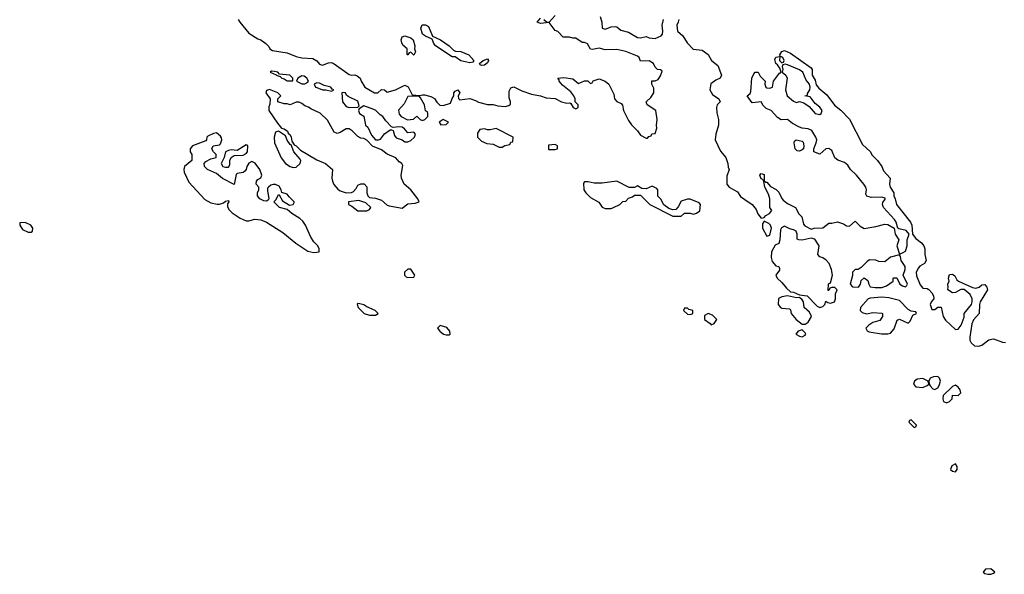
# Model space of a CAD drawing. Header units: inches. Extents: x 2221774 to 2440637, y 201306 to 357559.
# Tile 14 of 245: x 2235072 to 2241763, y 269096 to 272868. Entities that reach past the tile are written whole.
import ezdxf

# ---------------------------------------------------------------- set-up
doc = ezdxf.new("R2010")
doc.units = ezdxf.units.IN
doc.header["$MEASUREMENT"] = 0
for name, color, linetype in [('C2237', 7, 'Continuous'), ('C2246', 7, 'Continuous'), ('C2247', 7, 'Continuous')]:
    doc.layers.add(name, color=color, linetype=linetype)

msp = doc.modelspace()

# ---------------------------------------------------------------- linework, layer by layer
at = {"layer": 'C2237', "color": 5, "elevation": 20}
for points in [[(2236556, 272870), (2236566.8, 272850), (2236630, 272776), (2236690, 272738.8), (2236710, 272731), (2236745.2, 272705.2), (2236764.9, 272684.9), (2236771, 272670), (2236790, 272657.3), (2236890, 272642), (2236950, 272617.3), (2236990, 272608), (2237064.5, 272604.5), (2237090, 272587.3), (2237110, 272565.5), (2237130, 272559.1), (2237170, 272574.8), (2237190, 272576.3), (2237208.3, 272568.3), (2237310, 272496), (2237330, 272491), (2237350, 272494), (2237365.2, 272485.2), (2237384.7, 272470), (2237392, 272450), (2237418, 272410), (2237482, 272370), (2237506, 272370), (2237530, 272394), (2237550, 272392), (2237570, 272374), (2237626, 272390), (2237690, 272422), (2237710.9, 272410.9), (2237738, 272358), (2237790, 272352), (2237810, 272358), (2237823.1, 272356.9), (2237866.4, 272346.4), (2237890, 272332), (2237906, 272306), (2237926, 272286), (2237950, 272284), (2237999.3, 272300.7), (2238010, 272332), (2238022, 272350), (2238022, 272370), (2238030, 272382), (2238050, 272391.3), (2238062, 272370), (2238052, 272350), (2238052.7, 272332.7), (2238063.6, 272323.6), (2238130, 272331.3), (2238170, 272318), (2238190, 272306), (2238250, 272291), (2238290, 272291), (2238322, 272282), (2238370, 272278), (2238396.4, 272283.6), (2238407.3, 272292.7), (2238408, 272310), (2238397.2, 272337.2), (2238397.2, 272382.8), (2238410, 272404.7), (2238430, 272410.7), (2238483.4, 272383.4), (2238550, 272360.7), (2238610, 272350.8), (2238650, 272336), (2238711.1, 272331.1), (2238754, 272310), (2238790, 272301), (2238810, 272302), (2238818, 272298), (2238834, 272270), (2238850, 272262), (2238866, 272270), (2238866, 272290), (2238846, 272310), (2238846, 272330), (2238838, 272350), (2238817.5, 272377.5), (2238761.5, 272421.5), (2238738, 272450), (2238738, 272458), (2238728.7, 272471.3), (2238770, 272474.8), (2238830, 272464.7), (2238870, 272434), (2238910, 272452), (2238931.6, 272451.6), (2238950, 272434), (2238962, 272438), (2238968.4, 272451.6), (2239010, 272464.7), (2239050, 272450.7), (2239074.8, 272430), (2239110, 272362), (2239114.8, 272330), (2239130, 272311), (2239158, 272298), (2239167.7, 272287.7), (2239176, 272250), (2239210, 272182), (2239230, 272152), (2239271.1, 272111.1), (2239290, 272082), (2239330, 272062), (2239338, 272062), (2239347.3, 272072.7), (2239362, 272078), (2239368.4, 272091.6), (2239390, 272094), (2239402, 272130), (2239399, 272150), (2239404, 272190), (2239395.3, 272250), (2239335.3, 272290), (2239329, 272310), (2239360.2, 272339.8), (2239382, 272370), (2239382, 272402), (2239368, 272430), (2239368.4, 272451.6), (2239390, 272452), (2239410, 272462), (2239426, 272486), (2239438, 272518), (2239427.3, 272527.3), (2239406, 272530), (2239390, 272546), (2239378, 272570), (2239350, 272588.7), (2239290, 272586), (2239282, 272610), (2239270, 272619), (2239190, 272652.7), (2239130, 272665.2), (2239050, 272662), (2239010, 272673.2), (2238964.7, 272664.7), (2238950, 272668), (2238930, 272704), (2238910, 272712.7), (2238893.6, 272713.6), (2238850, 272742), (2238830, 272742), (2238809.1, 272749.1), (2238766, 272750), (2238728.4, 272788.4), (2238710, 272795.3), (2238670, 272848.7), (2238610, 272841.2), (2238589.2, 272850), (2238610, 272878)], [(2238634, 272870), (2238652.7, 272852.7), (2238670, 272852), (2238710, 272897.3)], [(2239016, 272890), (2239026.8, 272850), (2239031, 272811), (2239050, 272802.8), (2239090, 272819.1), (2239120.7, 272820.7), (2239130, 272818.8), (2239156.7, 272796.7), (2239210, 272782), (2239270, 272746.4), (2239290, 272744.4), (2239330, 272754), (2239350, 272744.9), (2239390, 272740.7), (2239430, 272758.8), (2239439.3, 272770), (2239442.7, 272790), (2239437.2, 272830), (2239446, 272870)], [(2239550.7, 272870), (2239546.8, 272850), (2239536.3, 272830), (2239542, 272790), (2239578.8, 272758.8), (2239607.3, 272710), (2239648.5, 272668.5), (2239710, 272661), (2239750, 272631), (2239774, 272590), (2239815.5, 272555.5), (2239841, 272490), (2239832, 272470), (2239802.5, 272457.5), (2239768.5, 272431.5), (2239761.6, 272390), (2239779.5, 272359.5), (2239822, 272330), (2239831.3, 272310), (2239811.3, 272290), (2239807.3, 272270), (2239810, 272234), (2239821, 272190), (2239821, 272150), (2239802.8, 272090), (2239798.8, 272050), (2239834.4, 271974.4), (2239870.9, 271930.9), (2239884.7, 271890), (2239885.4, 271865.4), (2239892, 271850), (2239876.9, 271803.1), (2239878, 271750), (2239892, 271730), (2239950, 271698), (2239970, 271666), (2240000, 271645.4)]]:
    msp.add_lwpolyline(points, dxfattribs=at)
for points in [[(2238130, 272575.3), (2238070, 272589), (2238030, 272615.3), (2238010, 272615.3), (2237898, 272690), (2237885.2, 272705.2), (2237875.3, 272735.3), (2237830, 272755.3), (2237808.7, 272770), (2237798, 272810), (2237807.3, 272832.7), (2237830, 272834), (2237850, 272822), (2237876, 272756), (2237931, 272730), (2237990, 272690.7), (2238020.5, 272660.5), (2238033.4, 272653.4), (2238070, 272650.5), (2238124.7, 272630), (2238158, 272590), (2238150, 272578)], [(2237750, 272626), (2237730, 272646), (2237718, 272642), (2237710, 272628), (2237706, 272630), (2237706, 272670), (2237675.3, 272695.3), (2237668.7, 272710), (2237664, 272730), (2237670, 272751.3), (2237690, 272758), (2237730, 272744.7), (2237744.7, 272730), (2237758, 272690), (2237754, 272670), (2237762, 272650)], [(2238210, 272555.3), (2238200.2, 272560.2), (2238195.3, 272570), (2238222, 272590), (2238250, 272601), (2238257.3, 272590), (2238250, 272575.3), (2238230, 272559)], [(2236782, 272518), (2236774, 272510), (2236814, 272494), (2236814, 272490), (2236842, 272482), (2236854, 272470), (2236870, 272466), (2236890, 272451.3), (2236910, 272451.3), (2236927.3, 272452.7), (2236928.7, 272470), (2236908, 272490), (2236838, 272498), (2236826, 272510), (2236803.6, 272516.4)], [(2236990, 272485.2), (2236962, 272470), (2236952, 272450), (2236990, 272431), (2237010, 272431.3), (2237030, 272442), (2237035.3, 272450), (2237024, 272470), (2237004.7, 272484.7)], [(2237090, 272439), (2237072, 272430), (2237082, 272410), (2237090, 272406), (2237130, 272392), (2237152, 272392), (2237190, 272382), (2237206, 272390), (2237195.3, 272395.3), (2237186, 272410), (2237141.2, 272421.2), (2237110, 272437.2)], [(2236770, 272394), (2236750, 272386), (2236744.7, 272370), (2236774, 272330), (2236772.7, 272292.7), (2236764.7, 272275.3), (2236764.7, 272250), (2236823.8, 272163.8), (2236850.7, 272130.7), (2236870, 272124.7), (2236890.8, 272110), (2236895.3, 272095.3), (2236910, 272084.7), (2236917.3, 272070), (2236922, 272042), (2236936.9, 272016.9), (2236950, 272011), (2236979.8, 271979.8), (2237090, 271914), (2237150.4, 271890.4), (2237198, 271850), (2237194, 271790), (2237197.3, 271770), (2237206, 271746), (2237234.6, 271714.6), (2237250, 271704), (2237290, 271690.6), (2237326.3, 271693.7), (2237339.5, 271700.5), (2237359.3, 271720.7), (2237370, 271742), (2237390, 271751.3), (2237411.6, 271751.6), (2237431.6, 271731.6), (2237431.3, 271690), (2237438, 271670), (2237450, 271658), (2237490, 271654), (2237530, 271640.5), (2237570, 271606.8), (2237582.5, 271602.5), (2237670, 271586.8), (2237710, 271616), (2237760.4, 271619.6), (2237786, 271630), (2237778, 271650), (2237729.2, 271710), (2237684.5, 271750), (2237666.6, 271790), (2237663.7, 271810), (2237676, 271876), (2237669.1, 271889.1), (2237650, 271902), (2237629, 271929), (2237570, 271954), (2237530, 271982), (2237470, 272008.7), (2237430, 272048.7), (2237410, 272059), (2237390, 272062), (2237370, 272074), (2237332.3, 272112.3), (2237310, 272125.2), (2237290, 272126.6), (2237250, 272101.2), (2237230, 272094), (2237210, 272104), (2237164.5, 272184.5), (2237112.7, 272232.7), (2237050, 272262), (2237034, 272274), (2237010, 272282), (2236990, 272298), (2236970, 272306), (2236950, 272306), (2236910, 272289.2), (2236890, 272295.3), (2236870, 272295.3), (2236826, 272310), (2236826, 272330), (2236846, 272350), (2236826, 272370)], [(2237270, 272373.2), (2237262, 272370), (2237266, 272310), (2237290, 272278), (2237310, 272271), (2237370, 272274), (2237378, 272282), (2237370, 272313.2), (2237304.7, 272344.7), (2237293.6, 272353.6), (2237286, 272370)], [(2237787.3, 272347.3), (2237710, 272346), (2237685.4, 272294.6), (2237647.1, 272252.9), (2237650, 272224.7), (2237664.7, 272210), (2237707.3, 272187.3), (2237749, 272191), (2237770, 272212), (2237794, 272190), (2237810, 272182), (2237826, 272190), (2237846, 272210), (2237846, 272230), (2237842, 272242), (2237828.4, 272248.4), (2237822, 272290), (2237796.4, 272336.4)], [(2237410, 272282), (2237378, 272262), (2237374, 272250), (2237382, 272230), (2237410.7, 272210.7), (2237422, 272150), (2237438, 272138), (2237462, 272082), (2237490, 272051.3), (2237510, 272051), (2237524, 272056), (2237550, 272091), (2237590, 272118), (2237598, 272118), (2237610, 272114), (2237619.8, 272079.8), (2237630, 272064.7), (2237670.8, 272050.8), (2237690, 272038), (2237710, 272038), (2237730, 272046), (2237754, 272070), (2237762, 272090), (2237750, 272102), (2237710, 272098), (2237686.3, 272126.3), (2237670, 272137.2), (2237650, 272139.3), (2237610, 272134), (2237599, 272139), (2237560.1, 272180.1), (2237539.3, 272210), (2237521.3, 272221.3), (2237491.4, 272251.4), (2237478, 272258)], [(2237950, 272188), (2237922, 272170), (2237932.7, 272152.7), (2237970, 272154), (2237986, 272170)], [(2236830, 272109), (2236810, 272102), (2236800.5, 272070), (2236802.4, 272030), (2236848.8, 271928.8), (2236879.1, 271890), (2236908.9, 271868.9), (2236930, 271863.1), (2236950, 271864.9), (2236978, 271890), (2236982.7, 271910), (2236978.4, 271918.4), (2236934, 271970), (2236916.4, 272016.4), (2236910, 272018), (2236889.4, 272049.4), (2236878, 272078)], [(2238310, 272128), (2238270, 272118), (2238250, 272118), (2238230, 272126), (2238198, 272122), (2238183.6, 272096.4), (2238182, 272070), (2238210, 272042), (2238245.4, 272025.4), (2238290, 272022), (2238330, 272002), (2238350, 272002), (2238368.4, 272011.6), (2238402, 272018), (2238410, 272034), (2238422, 272038), (2238426, 272070)], [(2236410, 272098), (2236390, 272094), (2236350, 272075.3), (2236344.7, 272070), (2236342, 272050), (2236336, 272044), (2236246, 272010), (2236231, 271990), (2236231, 271970), (2236242, 271950), (2236241, 271910), (2236190.8, 271869.2), (2236186.8, 271850), (2236190.7, 271830), (2236222, 271762), (2236330, 271646), (2236370, 271622.8), (2236413.4, 271613.4), (2236430, 271613), (2236457.2, 271622.8), (2236470, 271633), (2236490, 271638), (2236492.2, 271630), (2236484, 271616), (2236485.2, 271594.8), (2236495.4, 271575.4), (2236514.7, 271554.7), (2236570, 271517.3), (2236610, 271501), (2236630, 271501), (2236669.5, 271510.5), (2236710, 271507.7), (2236750, 271490.6), (2236860.7, 271420.7), (2236948.8, 271348.8), (2237030, 271294.8), (2237070, 271284), (2237090, 271286), (2237106, 271290), (2237108, 271310), (2237098, 271330), (2237070, 271358), (2237050, 271388), (2237015.1, 271470), (2236996.6, 271496.6), (2236976.6, 271516.6), (2236922, 271550), (2236890, 271578), (2236838, 271590), (2236798, 271630), (2236814, 271646), (2236830, 271678), (2236836, 271676), (2236856.9, 271636.9), (2236905.4, 271605.4), (2236930, 271612), (2236936, 271624), (2236937.2, 271630), (2236902.7, 271662.7), (2236890, 271680.9), (2236853.6, 271693.6), (2236849.3, 271710), (2236834.7, 271734.7), (2236810, 271746.6), (2236793.7, 271746.3), (2236778, 271742), (2236762, 271730), (2236756.9, 271723.1), (2236754.8, 271705.2), (2236764, 271650), (2236759.9, 271640.1), (2236750, 271633.2), (2236730, 271637), (2236704, 271650), (2236688.7, 271670), (2236688, 271690), (2236698, 271710), (2236698, 271730), (2236679, 271750), (2236682, 271770), (2236690, 271782), (2236710, 271792), (2236717.2, 271810), (2236702.7, 271850), (2236672.8, 271892.8), (2236650, 271902.7), (2236630, 271893.2), (2236614.8, 271870), (2236610.6, 271849.4), (2236602.8, 271837.2), (2236590.7, 271829.3), (2236550, 271822), (2236544, 271816), (2236530, 271748), (2236450, 271789), (2236410, 271822), (2236348, 271850), (2236328, 271870), (2236326, 271890), (2236336.4, 271903.6), (2236370, 271922), (2236406, 271930), (2236408, 271950), (2236388, 271970), (2236378, 271990), (2236386, 272010), (2236430, 272016), (2236435.9, 272024.1), (2236445.2, 272050), (2236444, 272064), (2236436.5, 272076.5)], [(2236610, 272017), (2236550, 271979.3), (2236510, 271982.7), (2236490, 271979.3), (2236471.3, 271970), (2236461, 271930), (2236441, 271890), (2236452, 271870), (2236470, 271864), (2236490, 271866), (2236499.3, 271880.7), (2236499, 271910), (2236508, 271930), (2236530, 271944), (2236590, 271947.3), (2236610, 271958.8), (2236619.3, 271970), (2236621.2, 272010)], [(2238710, 272018), (2238664.7, 272015.3), (2238664.7, 271984.7), (2238710, 271986), (2238726, 271990), (2238726, 272010)], [(2239130, 271768.7), (2239030, 271755.3), (2238976.4, 271756.4), (2238934, 271766), (2238910, 271766), (2238903.6, 271756.4), (2238904.7, 271710), (2238918, 271690), (2238950, 271658), (2239006.4, 271626.4), (2239030, 271592), (2239050, 271584.7), (2239090, 271584.7), (2239106, 271590), (2239150, 271612), (2239170, 271632), (2239190, 271634), (2239210, 271654), (2239236.4, 271663.6), (2239250, 271674), (2239290, 271674), (2239354, 271610), (2239510, 271532), (2239567.3, 271532.7), (2239590, 271552), (2239628.4, 271551.6), (2239650, 271544.7), (2239670, 271551.3), (2239692.9, 271567.1), (2239699, 271610), (2239690, 271622), (2239627.3, 271647.3), (2239610, 271648), (2239567.1, 271632.9), (2239545.4, 271594.6), (2239530, 271578), (2239510, 271575.3), (2239484, 271584), (2239448.7, 271608.7), (2239428.4, 271648.4), (2239408.4, 271668.4), (2239408, 271710), (2239400.4, 271720.4), (2239370, 271735.3), (2239330, 271718), (2239300.4, 271720.4), (2239270, 271738), (2239250, 271726), (2239212.7, 271727.3)], [(2237377.2, 271637.2), (2237306, 271630), (2237306, 271610), (2237330, 271598.8), (2237370, 271568.2), (2237430, 271568.2), (2237450, 271578), (2237459, 271590), (2237423.1, 271623.1)], [(2235110, 271488.7), (2235074, 271486), (2235072, 271470), (2235090, 271442), (2235130, 271422), (2235150, 271422), (2235158, 271430), (2235162, 271450), (2235148, 271470)], [(2237730, 271171.3), (2237710, 271171.3), (2237686.4, 271150), (2237687.3, 271130), (2237699.1, 271119.1), (2237710, 271114), (2237750, 271118), (2237757.2, 271130)], [(2237370, 270938), (2237366, 270934), (2237372, 270910), (2237412, 270870), (2237450, 270858.8), (2237490, 270858), (2237508, 270870), (2237488, 270890), (2237430, 270914), (2237410, 270928.7), (2237383.6, 270936.4)], [(2239610, 270906), (2239590, 270906), (2239582, 270890), (2239610, 270864.7), (2239630, 270862), (2239646, 270870), (2239646, 270890), (2239618, 270898)], [(2239750, 270868.7), (2239724.7, 270855.3), (2239724.7, 270830), (2239762.8, 270802.8), (2239770, 270792), (2239790, 270802), (2239808, 270830), (2239778.6, 270858.6)], [(2237930, 270788), (2237912, 270770), (2237926, 270750), (2237952, 270730), (2237970, 270724), (2237990, 270724.7), (2237998, 270730), (2237995.3, 270750), (2237973.6, 270773.6)]]:
    msp.add_lwpolyline(points, close=True, dxfattribs=at)
at = {"layer": 'C2246', "color": 5, "elevation": 20}
for points in [[(2241430, 269848), (2241405.4, 269834.6), (2241398, 269810), (2241410, 269798), (2241430, 269792), (2241442, 269810), (2241442, 269830)], [(2241670, 269134), (2241634, 269130), (2241618, 269110), (2241630, 269101), (2241650, 269096), (2241670, 269096), (2241690, 269104.7), (2241698, 269110)]]:
    msp.add_lwpolyline(points, close=True, dxfattribs=at)
at = {"layer": 'C2247', "color": 5, "elevation": 20}
msp.add_lwpolyline([(2240000, 271645.4), (2240050, 271611), (2240076.7, 271576.7), (2240088.5, 271548.5), (2240110, 271518), (2240130, 271522), (2240143.2, 271536.8), (2240168, 271550), (2240182, 271570), (2240169, 271590), (2240169.4, 271650), (2240160.9, 271680.9), (2240135.3, 271730), (2240128.4, 271768.4), (2240122, 271782), (2240110, 271786), (2240102, 271810), (2240110, 271822), (2240130, 271814), (2240131.6, 271771.6), (2240142, 271762), (2240150, 271762), (2240173.4, 271733.4), (2240212.4, 271712.4), (2240230, 271694.8), (2240250, 271651.3), (2240259.8, 271639.8), (2240290, 271617.3), (2240344.7, 271590), (2240367.3, 271547.3), (2240386.4, 271526.4), (2240398, 271478), (2240406.9, 271466.9), (2240450, 271444), (2240470, 271450.5), (2240530, 271453), (2240570, 271484), (2240590, 271484), (2240630, 271493.4), (2240670, 271479.1), (2240690, 271464.9), (2240710, 271464), (2240750, 271498), (2240783.1, 271463.1), (2240810, 271447.3), (2240890, 271460.7), (2240950, 271477.3), (2240970, 271476), (2241014, 271450), (2241021, 271410), (2241044.7, 271370), (2241031.3, 271330), (2241050, 271274), (2241076.4, 271283.6), (2241090, 271294), (2241102, 271330), (2241102, 271370), (2241115.3, 271410), (2241095.1, 271435.1), (2241044.7, 271444.7), (2241038, 271450), (2241028.7, 271490), (2241015.3, 271510), (2240942, 271590), (2240935.3, 271610), (2240936.4, 271623.6), (2240953.6, 271646.4), (2240954, 271654), (2240930, 271662), (2240858, 271658), (2240828.7, 271668.7), (2240822, 271682), (2240825.2, 271710), (2240821.2, 271730), (2240809, 271750), (2240759, 271810), (2240717.2, 271850), (2240698.4, 271878.4), (2240676, 271896), (2240632.1, 271912.1), (2240610, 271929), (2240590, 271977.2), (2240570, 271992.7), (2240550.9, 271989.1), (2240510, 271954), (2240468.7, 271970), (2240468.7, 271990), (2240485.2, 272030), (2240488.7, 272050), (2240482, 272070), (2240455.1, 272115.1), (2240430, 272125.2), (2240390, 272129.2), (2240370, 272136), (2240322.7, 272162.7), (2240290, 272188), (2240246.6, 272186.6), (2240222, 272202), (2240179, 272250), (2240143.6, 272263.6), (2240123.6, 272283.6), (2240110, 272308.7), (2240050, 272302), (2240015.3, 272350), (2240034.8, 272365.2), (2240040.9, 272379.1), (2240048, 272470), (2240060.2, 272499.8), (2240070, 272511), (2240090, 272511.3), (2240104, 272484), (2240138, 272450), (2240136, 272430), (2240141, 272410), (2240150, 272404), (2240170, 272402.8), (2240188, 272410), (2240194, 272450), (2240235.3, 272504.7), (2240246, 272510), (2240238, 272538), (2240222, 272562), (2240209, 272570), (2240203.1, 272596.9), (2240210, 272612), (2240238, 272618), (2240234, 272590), (2240250, 272574), (2240262, 272578), (2240266, 272590), (2240258, 272610), (2240240.4, 272620.4), (2240238, 272630), (2240250, 272652), (2240270, 272658), (2240310, 272641), (2240450, 272541), (2240456.3, 272530), (2240457.3, 272490), (2240477.5, 272457.5), (2240484.9, 272424.9), (2240502, 272402), (2240557.2, 272357.2), (2240607.6, 272287.6), (2240651.5, 272251.5), (2240711.7, 272191.7), (2240799.1, 272019.1), (2240850, 271971), (2240865.5, 271945.5), (2240901, 271910), (2240930.7, 271870), (2240940.7, 271840.7), (2240986.8, 271790), (2240982.8, 271750), (2240986.8, 271730), (2241010.8, 271690), (2241011, 271671), (2241021, 271650), (2241030.7, 271610), (2241124, 271490), (2241133.4, 271470), (2241138.8, 271410), (2241160.5, 271380.5), (2241199.1, 271350), (2241214.8, 271330), (2241222.8, 271310), (2241222, 271270), (2241230.7, 271229.3), (2241221, 271210), (2241188.5, 271191.5), (2241178.8, 271181.2), (2241163, 271150), (2241166.4, 271126.4), (2241190, 271064.7), (2241210, 271042.8), (2241238.8, 271038.8), (2241250, 271032), (2241270.7, 271010.7), (2241281, 270990), (2241284.7, 270970), (2241267.9, 270952.1), (2241258.8, 270930), (2241270, 270898), (2241290, 270898), (2241310, 270912), (2241332.7, 270912.7), (2241346, 270850), (2241363.4, 270823.4), (2241430, 270761), (2241450, 270764), (2241470, 270791.3), (2241490, 270844.7), (2241489, 270870), (2241539.6, 270930), (2241545.1, 270950), (2241543.7, 270970), (2241530, 270999), (2241490, 271034), (2241467.3, 271032.7), (2241430, 271012.7), (2241410, 271009.3), (2241378, 271030), (2241382, 271050), (2241379, 271070), (2241388.7, 271090), (2241384, 271110), (2241390, 271134), (2241410, 271138), (2241426.4, 271126.4), (2241439.8, 271099.8), (2241450.6, 271090.6), (2241547.3, 271047.3), (2241570, 271042), (2241591.3, 271048.7), (2241610, 271064), (2241630, 271067.3), (2241644.9, 271050), (2241647.7, 271030), (2241599.5, 270950), (2241594.3, 270930), (2241590.7, 270870), (2241553.6, 270826.4), (2241540.9, 270799.1), (2241528.5, 270708.5), (2241528.7, 270688.7), (2241536.3, 270670), (2241561, 270650), (2241590, 270648.5), (2241610, 270655.5), (2241657.2, 270690), (2241690, 270697.4), (2241750, 270674.6), (2241770, 270673.7)], dxfattribs=at)
for points in [[(2240274, 272566), (2240258, 272562), (2240254, 272550), (2240258, 272530), (2240252, 272510), (2240278, 272490), (2240286.8, 272470), (2240274.8, 272390), (2240287.7, 272350), (2240330, 272314.8), (2240350, 272304.7), (2240370, 272311.3), (2240401.4, 272301.4), (2240437.1, 272277.1), (2240478, 272230), (2240510, 272224), (2240517.2, 272230), (2240525.2, 272250), (2240510, 272274), (2240478, 272298), (2240443.1, 272343.1), (2240408, 272350), (2240426, 272354), (2240426, 272366), (2240442, 272390), (2240444, 272410), (2240439, 272430), (2240417.2, 272457.2), (2240394, 272510), (2240370, 272526), (2240290, 272562)], [(2240370, 271974), (2240355.3, 271975.3), (2240342, 271990), (2240335.3, 272030), (2240338, 272042), (2240348.4, 272051.6), (2240390, 272042), (2240396, 272036), (2240401, 272010), (2240398, 271990), (2240390, 271982)], [(2240130, 271498), (2240120.5, 271479.5), (2240119.3, 271450), (2240150, 271396), (2240170, 271402), (2240181.2, 271450), (2240174, 271470), (2240162, 271482)], [(2240270, 271464), (2240247.7, 271452.3), (2240241.4, 271438.6), (2240237.3, 271370), (2240230, 271346), (2240205.4, 271334.6), (2240181, 271290), (2240179.1, 271250), (2240184.1, 271224.1), (2240210, 271194.8), (2240231.3, 271190), (2240235.3, 271175.3), (2240234.4, 271165.6), (2240211, 271130), (2240218.8, 271110), (2240250, 271081), (2240281.6, 271041.6), (2240310, 271018), (2240330, 271014.8), (2240370, 270996), (2240422, 270990), (2240490, 270920.7), (2240510, 270911), (2240530, 270918), (2240542, 270930), (2240550, 270954), (2240563.6, 270943.6), (2240581, 270941), (2240608, 270950), (2240615.3, 270970), (2240616.4, 271003.6), (2240626, 271030), (2240610, 271046), (2240590, 271046), (2240578, 271042), (2240570, 271026), (2240566, 271026), (2240568.4, 271071.6), (2240582, 271078), (2240594, 271130), (2240589, 271170), (2240573.2, 271210), (2240552.5, 271232.5), (2240530, 271248.7), (2240510, 271255.3), (2240495.3, 271270), (2240504, 271330), (2240475.9, 271375.9), (2240450, 271382), (2240390, 271369.6), (2240366, 271370), (2240355.3, 271375.3), (2240355.1, 271410), (2240348.7, 271430), (2240330, 271439.3), (2240304.5, 271444.5)], [(2241050, 271268), (2240990, 271253.2), (2240950, 271222), (2240910, 271222.7), (2240890, 271232.3), (2240846, 271234), (2240830, 271224), (2240790, 271182), (2240770, 271168), (2240750, 271168), (2240732, 271150), (2240731.1, 271128.9), (2240714.8, 271070), (2240730, 271051), (2240771.9, 271048.1), (2240785.2, 271070), (2240790, 271094), (2240810, 271112), (2240835.3, 271095.3), (2240841, 271070), (2240851.1, 271051.1), (2240885.5, 271045.5), (2240930, 271046), (2240962.5, 271057.5), (2241008, 271090), (2241008, 271110), (2241012.7, 271112.7), (2241032.7, 271112.7), (2241052, 271070), (2241070, 271058), (2241090, 271051.3), (2241099.3, 271060.7), (2241104, 271070), (2241075.3, 271130), (2241088.7, 271170), (2241089, 271190), (2241062.7, 271230), (2241058, 271258)], [(2240290, 270989.2), (2240250, 270984), (2240227.3, 270972.7), (2240224.9, 270930), (2240241, 270910), (2240250, 270905.5), (2240302, 270902), (2240310, 270894), (2240313.4, 270870), (2240348.2, 270830), (2240390, 270797.3), (2240410, 270797.3), (2240430, 270810.7), (2240452.7, 270850), (2240438.9, 270878.9), (2240402, 270910), (2240397.2, 270950), (2240390, 270962), (2240370, 270978), (2240350, 270975.3)], [(2240930, 270980.7), (2240850, 270975.1), (2240838, 270970), (2240784.7, 270910), (2240782, 270890), (2240796, 270876), (2240827.1, 270867.1), (2240870, 270876), (2240930, 270872), (2240934, 270870), (2240934, 270850), (2240917.3, 270822.7), (2240870, 270809.3), (2240841, 270790), (2240822, 270770), (2240831, 270751), (2240844.9, 270744.9), (2240928.7, 270731.3), (2240970, 270731.3), (2240990, 270736), (2241014, 270766), (2241034.6, 270825.4), (2241050, 270832), (2241110, 270804.7), (2241123.1, 270816.9), (2241142, 270858), (2241166, 270870), (2241162, 270882), (2241130, 270886), (2241110, 270898), (2241050, 270959), (2240977, 270977)], [(2240390, 270759), (2240361, 270750), (2240346.8, 270730), (2240370, 270714.8), (2240388.7, 270711.3), (2240410, 270722), (2240414, 270730), (2240410, 270738)], [(2241310, 270440.5), (2241281.7, 270438.3), (2241258, 270430), (2241250.8, 270410), (2241251, 270390), (2241258, 270378), (2241277.3, 270357.3), (2241290, 270353.4), (2241310, 270363.8), (2241320.4, 270379.6), (2241328.3, 270410), (2241322.9, 270430)], [(2241210, 270428.7), (2241170, 270424), (2241151.3, 270410), (2241144.7, 270390), (2241162, 270370), (2241210, 270367.3), (2241239.3, 270380.7), (2241248.7, 270390), (2241246, 270410)], [(2241430, 270382), (2241410, 270374), (2241346.9, 270313.1), (2241343.8, 270290), (2241350, 270271.3), (2241370, 270262.8), (2241389.3, 270270.7), (2241408.7, 270290), (2241410, 270314), (2241450, 270312), (2241468, 270330), (2241462, 270350), (2241450, 270368)], [(2241130, 270146), (2241118, 270142), (2241114, 270130), (2241150, 270094), (2241162, 270098), (2241166, 270110)]]:
    msp.add_lwpolyline(points, close=True, dxfattribs=at)

doc.saveas('drawing.dxf')
